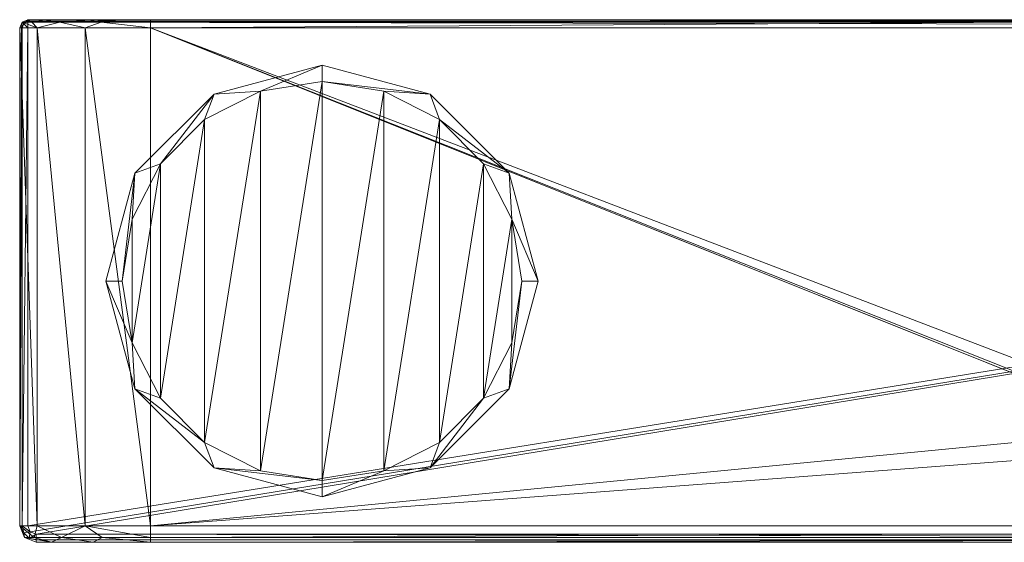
# Model space of a CAD drawing. Header units: millimetres. Extents: x -95 to 95, y -35 to 74.
# Tile 1 of 32: x -95 to -35, y -16 to 16. Entities that reach past the tile are written whole.
import ezdxf

# ---------------------------------------------------------------- set-up
doc = ezdxf.new("R2010")
doc.units = ezdxf.units.MM
doc.header["$LTSCALE"] = 2540
for name, color, linetype, lineweight in [('1', 7, 'Continuous', 18), ('2', 7, 'Continuous', 18), ('3', 7, 'Continuous', 18), ('34', 7, 'Continuous', 18), ('35', 7, 'Continuous', 18), ('36', 7, 'Continuous', 18), ('4', 7, 'Continuous', 18), ('40', 7, 'Continuous', 18), ('41', 7, 'Continuous', 18), ('42', 7, 'Continuous', 18), ('45', 7, 'Continuous', 18), ('46', 7, 'Continuous', 18), ('47', 7, 'Continuous', 18), ('48', 7, 'Continuous', 18), ('49', 7, 'Continuous', 18), ('6', 7, 'Continuous', 18), ('61', 7, 'Continuous', 18), ('62', 7, 'Continuous', 18), ('63', 7, 'Continuous', 18), ('64', 7, 'Continuous', 18), ('65', 7, 'Continuous', 18), ('7', 7, 'Continuous', 18)]:
    doc.layers.add(name, color=color, linetype=linetype, lineweight=lineweight)

msp = doc.modelspace()

# ---------------------------------------------------------------- linework, layer by layer
at = {"layer": '1', "color": 7, "linetype": 'Continuous'}
for points in [[(-94.5, 15.5), (94.5, 15.5), (-94.5, -15), (-94.5, 15.5)], [(-94.5, -15), (94.5, 15.5), (-94.354, -15.354), (-94.5, -15)], [(-94.354, -15.354), (94.5, 15.5), (-94, -15.5), (-94.354, -15.354)], [(-94, -15.5), (94.5, 15.5), (94, -15.5), (-94, -15.5)]]:
    msp.add_3dface(points, dxfattribs=at)
at = {"layer": '2', "color": 7, "linetype": 'Continuous'}
for points in [[(-87, 15.5, 41), (-87, -15, 41), (-25.669, -9.078, 41), (-87, 15.5, 41)], [(-33.5, 15.5, 41), (-87, 15.5, 41), (-33.5, -5, 41), (-33.5, 15.5, 41)], [(-33.5, -5, 41), (-87, 15.5, 41), (-29.283, -7.453, 41), (-33.5, -5, 41)], [(-29.283, -7.453, 41), (-87, 15.5, 41), (-27.547, -8.312, 41), (-29.283, -7.453, 41)], [(-27.547, -8.312, 41), (-87, 15.5, 41), (-25.669, -9.078, 41), (-27.547, -8.312, 41)], [(-25.669, -9.078, 41), (-87, -15, 41), (-20.851, -10, 41), (-25.669, -9.078, 41)], [(-87, -15, 41), (87, -15, 41), (-20.851, -10, 41), (-87, -15, 41)]]:
    msp.add_3dface(points, dxfattribs=at)
at = {"layer": '3', "color": 7, "linetype": 'Continuous'}
for points in [[(-95, 15.5, 0.5), (-95, -15, 0.5), (-95, -15, 33), (-95, 15.5, 0.5)], [(-95, 15.5, 33), (-95, 15.5, 0.5), (-95, -15, 33), (-95, 15.5, 33)]]:
    msp.add_3dface(points, dxfattribs=at)
at = {"layer": '34', "color": 7, "linetype": 'Continuous'}
for points in [[(-33.5, 16, 40.5), (-87, 16, 40.5), (-87, 15.854, 40.854), (-33.5, 16, 40.5)], [(-33.5, 15.854, 40.854), (-33.5, 16, 40.5), (-87, 15.854, 40.854), (-33.5, 15.854, 40.854)], [(-87, 15.5, 41), (-33.5, 15.5, 41), (-33.5, 15.854, 40.854), (-87, 15.5, 41)], [(-87, 15.5, 41), (-33.5, 15.854, 40.854), (-87, 15.854, 40.854), (-87, 15.5, 41)]]:
    msp.add_3dface(points, dxfattribs=at)
at = {"layer": '35', "color": 7, "linetype": 'Continuous'}
for points in [[(-95, 15.5, 33), (-93.928, 15.5, 37), (-94.854, 15.854, 33), (-95, 15.5, 33)], [(-94.256, 15.854, 36.005), (-94.5, 16, 33), (-94.854, 15.854, 33), (-94.256, 15.854, 36.005)], [(-93.928, 15.5, 37), (-94.256, 15.854, 36.005), (-94.854, 15.854, 33), (-93.928, 15.5, 37)], [(-93.495, 16, 36.75), (-94.5, 16, 33), (-94.256, 15.854, 36.005), (-93.495, 16, 36.75)], [(-92.553, 15.854, 38.553), (-93.495, 16, 36.75), (-94.256, 15.854, 36.005), (-92.553, 15.854, 38.553)], [(-93.928, 15.5, 37), (-92.553, 15.854, 38.553), (-94.256, 15.854, 36.005), (-93.928, 15.5, 37)], [(-93.928, 15.5, 37), (-91, 15.5, 39.928), (-92.553, 15.854, 38.553), (-93.928, 15.5, 37)], [(-90.75, 16, 39.495), (-93.495, 16, 36.75), (-92.553, 15.854, 38.553), (-90.75, 16, 39.495)], [(-90.005, 15.854, 40.256), (-90.75, 16, 39.495), (-92.553, 15.854, 38.553), (-90.005, 15.854, 40.256)], [(-91, 15.5, 39.928), (-90.005, 15.854, 40.256), (-92.553, 15.854, 38.553), (-91, 15.5, 39.928)], [(-91, 15.5, 39.928), (-87, 15.5, 41), (-90.005, 15.854, 40.256), (-91, 15.5, 39.928)], [(-87, 16, 40.5), (-90.75, 16, 39.495), (-87, 15.854, 40.854), (-87, 16, 40.5)], [(-87, 15.854, 40.854), (-90.75, 16, 39.495), (-90.005, 15.854, 40.256), (-87, 15.854, 40.854)], [(-87, 15.5, 41), (-87, 15.854, 40.854), (-90.005, 15.854, 40.256), (-87, 15.5, 41)]]:
    msp.add_3dface(points, dxfattribs=at)
at = {"layer": '36', "color": 7, "linetype": 'Continuous'}
for points in [[(-95, 15.5, 0.5), (-95, 15.5, 33), (-94.854, 15.854, 33), (-95, 15.5, 0.5)], [(-95, 15.5, 0.5), (-94.854, 15.854, 33), (-94.854, 15.854, 0.5), (-95, 15.5, 0.5)], [(-94.5, 16, 33), (-94.5, 16, 0.5), (-94.854, 15.854, 0.5), (-94.5, 16, 33)], [(-94.854, 15.854, 33), (-94.5, 16, 33), (-94.854, 15.854, 0.5), (-94.854, 15.854, 33)]]:
    msp.add_3dface(points, dxfattribs=at)
at = {"layer": '4', "color": 7, "linetype": 'Continuous'}
for points in [[(-94, -16, 0.5), (94, -16, 0.5), (-94, -16, 33), (-94, -16, 0.5)], [(-94, -16, 33), (94, -16, 0.5), (-93.062, -16, 36.5), (-94, -16, 33)], [(-93.062, -16, 36.5), (94, -16, 0.5), (-90.5, -16, 39.062), (-93.062, -16, 36.5)], [(-90.5, -16, 39.062), (94, -16, 0.5), (-87, -16, 40), (-90.5, -16, 39.062)], [(-87, -16, 40), (94, -16, 0.5), (87, -16, 40), (-87, -16, 40)]]:
    msp.add_3dface(points, dxfattribs=at)
at = {"layer": '40', "color": 7, "linetype": 'Continuous'}
for points in [[(-95, -15, 33), (-95, -15, 0.5), (-94.707, -15.707, 0.5), (-95, -15, 33)], [(-95, -15, 33), (-94.707, -15.707, 0.5), (-94.707, -15.707, 33), (-95, -15, 33)], [(-94, -16, 0.5), (-94, -16, 33), (-94.707, -15.707, 33), (-94, -16, 0.5)], [(-94.707, -15.707, 0.5), (-94, -16, 0.5), (-94.707, -15.707, 33), (-94.707, -15.707, 0.5)]]:
    msp.add_3dface(points, dxfattribs=at)
at = {"layer": '41', "color": 7, "linetype": 'Continuous'}
for points in [[(-93.928, -15, 37), (-95, -15, 33), (-94.12, -15.707, 35.949), (-93.928, -15, 37)], [(-95, -15, 33), (-94.707, -15.707, 33), (-94.12, -15.707, 35.949), (-95, -15, 33)], [(-93.928, -15, 37), (-94.12, -15.707, 35.949), (-92.45, -15.707, 38.45), (-93.928, -15, 37)], [(-91, -15, 39.928), (-93.928, -15, 37), (-92.45, -15.707, 38.45), (-91, -15, 39.928)], [(-91, -15, 39.928), (-92.45, -15.707, 38.45), (-89.949, -15.707, 40.12), (-91, -15, 39.928)], [(-87, -15, 41), (-91, -15, 39.928), (-87, -15.707, 40.707), (-87, -15, 41)], [(-91, -15, 39.928), (-89.949, -15.707, 40.12), (-87, -15.707, 40.707), (-91, -15, 39.928)], [(-94, -16, 33), (-93.062, -16, 36.5), (-94.707, -15.707, 33), (-94, -16, 33)], [(-94.707, -15.707, 33), (-93.062, -16, 36.5), (-94.12, -15.707, 35.949), (-94.707, -15.707, 33)], [(-94.12, -15.707, 35.949), (-93.062, -16, 36.5), (-92.45, -15.707, 38.45), (-94.12, -15.707, 35.949)], [(-93.062, -16, 36.5), (-90.5, -16, 39.062), (-92.45, -15.707, 38.45), (-93.062, -16, 36.5)], [(-92.45, -15.707, 38.45), (-90.5, -16, 39.062), (-89.949, -15.707, 40.12), (-92.45, -15.707, 38.45)], [(-90.5, -16, 39.062), (-87, -16, 40), (-89.949, -15.707, 40.12), (-90.5, -16, 39.062)], [(-89.949, -15.707, 40.12), (-87, -16, 40), (-87, -15.707, 40.707), (-89.949, -15.707, 40.12)]]:
    msp.add_3dface(points, dxfattribs=at)
at = {"layer": '42', "color": 7, "linetype": 'Continuous'}
for points in [[(87, -15, 41), (-87, -15, 41), (-87, -15.707, 40.707), (87, -15, 41)], [(87, -15, 41), (-87, -15.707, 40.707), (87, -15.707, 40.707), (87, -15, 41)], [(-87, -16, 40), (87, -16, 40), (87, -15.707, 40.707), (-87, -16, 40)], [(-87, -15.707, 40.707), (-87, -16, 40), (87, -15.707, 40.707), (-87, -15.707, 40.707)]]:
    msp.add_3dface(points, dxfattribs=at)
at = {"layer": '45', "color": 7, "linetype": 'Continuous'}
for points in [[(-94.5, 16, 0.5), (94.5, 16, 0.5), (94.5, 15.899, 0.199), (-94.5, 16, 0.5)], [(-94.5, 16, 0.5), (94.5, 15.899, 0.199), (-94.5, 15.899, 0.199), (-94.5, 16, 0.5)], [(94.5, 15.899, 0.199), (94.5, 15.854, 0.146), (-94.5, 15.899, 0.199), (94.5, 15.899, 0.199)], [(-94.5, 15.899, 0.199), (94.5, 15.854, 0.146), (-94.5, 15.854, 0.146), (-94.5, 15.899, 0.199)], [(94.5, 15.5), (-94.5, 15.5), (-94.5, 15.854, 0.146), (94.5, 15.5)], [(94.5, 15.854, 0.146), (94.5, 15.5), (-94.5, 15.854, 0.146), (94.5, 15.854, 0.146)]]:
    msp.add_3dface(points, dxfattribs=at)
at = {"layer": '46', "color": 7, "linetype": 'Continuous'}
for points in [[(-95, 15.5, 0.5), (-94.854, 15.854, 0.5), (-94.899, 15.5, 0.199), (-95, 15.5, 0.5)], [(-94.899, 15.5, 0.199), (-94.854, 15.854, 0.5), (-94.75, 15.75, 0.146), (-94.899, 15.5, 0.199)], [(-94.899, 15.5, 0.199), (-94.75, 15.75, 0.146), (-94.854, 15.5, 0.146), (-94.899, 15.5, 0.199)], [(-94.854, 15.854, 0.5), (-94.5, 16, 0.5), (-94.75, 15.75, 0.146), (-94.854, 15.854, 0.5)], [(-94.75, 15.75, 0.146), (-94.5, 15.5), (-94.854, 15.5, 0.146), (-94.75, 15.75, 0.146)], [(-94.5, 16, 0.5), (-94.5, 15.899, 0.199), (-94.75, 15.75, 0.146), (-94.5, 16, 0.5)], [(-94.5, 15.899, 0.199), (-94.5, 15.5), (-94.75, 15.75, 0.146), (-94.5, 15.899, 0.199)], [(-94.5, 15.5), (-94.5, 15.899, 0.199), (-94.5, 15.854, 0.146), (-94.5, 15.5)]]:
    msp.add_3dface(points, dxfattribs=at)
at = {"layer": '47', "color": 7, "linetype": 'Continuous'}
for points in [[(-95, -15, 0.5), (-95, 15.5, 0.5), (-94.899, 15.5, 0.199), (-95, -15, 0.5)], [(-95, -15, 0.5), (-94.899, 15.5, 0.199), (-94.854, 15.5, 0.146), (-95, -15, 0.5)], [(-95, -15, 0.5), (-94.854, 15.5, 0.146), (-94.854, -15, 0.146), (-95, -15, 0.5)], [(-94.5, 15.5), (-94.5, -15), (-94.854, -15, 0.146), (-94.5, 15.5)], [(-94.854, 15.5, 0.146), (-94.5, 15.5), (-94.854, -15, 0.146), (-94.854, 15.5, 0.146)]]:
    msp.add_3dface(points, dxfattribs=at)
at = {"layer": '48', "color": 7, "linetype": 'Continuous'}
for points in [[(-94.707, -15.707, 0.5), (-95, -15, 0.5), (-94.739, -15.427, 0.146), (-94.707, -15.707, 0.5)], [(-95, -15, 0.5), (-94.854, -15, 0.146), (-94.739, -15.427, 0.146), (-95, -15, 0.5)], [(-94.5, -15), (-94.354, -15.354), (-94.854, -15, 0.146), (-94.5, -15)], [(-94.854, -15, 0.146), (-94.354, -15.354), (-94.739, -15.427, 0.146), (-94.854, -15, 0.146)], [(-94.354, -15.354), (-94.427, -15.739, 0.146), (-94.739, -15.427, 0.146), (-94.354, -15.354)], [(-94.427, -15.739, 0.146), (-94.707, -15.707, 0.5), (-94.739, -15.427, 0.146), (-94.427, -15.739, 0.146)], [(-94.354, -15.354), (-94, -15.5), (-94.427, -15.739, 0.146), (-94.354, -15.354)], [(-94, -15.5), (-94, -15.854, 0.146), (-94.427, -15.739, 0.146), (-94, -15.5)], [(-94, -16, 0.5), (-94.707, -15.707, 0.5), (-94, -15.854, 0.146), (-94, -16, 0.5)], [(-94, -15.854, 0.146), (-94.707, -15.707, 0.5), (-94.427, -15.739, 0.146), (-94, -15.854, 0.146)]]:
    msp.add_3dface(points, dxfattribs=at)
at = {"layer": '49', "color": 7, "linetype": 'Continuous'}
for points in [[(-94, -15.5), (94, -15.5), (94, -15.854, 0.146), (-94, -15.5)], [(-94, -15.854, 0.146), (-94, -15.5), (94, -15.854, 0.146), (-94, -15.854, 0.146)], [(94, -16, 0.5), (-94, -16, 0.5), (-94, -15.854, 0.146), (94, -16, 0.5)], [(94, -16, 0.5), (-94, -15.854, 0.146), (94, -15.854, 0.146), (94, -16, 0.5)]]:
    msp.add_3dface(points, dxfattribs=at)
at = {"layer": '6', "color": 7, "linetype": 'Continuous'}
for points in [[(94.5, 16, 0.5), (-94.5, 16, 0.5), (94.5, 16, 33), (94.5, 16, 0.5)], [(94.5, 16, 33), (-94.5, 16, 0.5), (93.495, 16, 36.75), (94.5, 16, 33)], [(93.495, 16, 36.75), (-94.5, 16, 0.5), (90.75, 16, 39.495), (93.495, 16, 36.75)], [(90.75, 16, 39.495), (-94.5, 16, 0.5), (87, 16, 40.5), (90.75, 16, 39.495)], [(87, 16, 40.5), (-94.5, 16, 0.5), (33.5, 16, 40.5), (87, 16, 40.5)], [(33.5, 16, 40.5), (-94.5, 16, 0.5), (25.5, 16, 42.644), (33.5, 16, 40.5)], [(25.5, 16, 42.644), (-94.5, 16, 0.5), (19.644, 16, 48.5), (25.5, 16, 42.644)], [(19.644, 16, 48.5), (-94.5, 16, 0.5), (17.5, 16, 56.5), (19.644, 16, 48.5)], [(17.5, 16, 56.5), (-94.5, 16, 0.5), (-25.5, 16, 42.644), (17.5, 16, 56.5)], [(-25.5, 16, 42.644), (-94.5, 16, 0.5), (-33.5, 16, 40.5), (-25.5, 16, 42.644)], [(-33.5, 16, 40.5), (-94.5, 16, 0.5), (-87, 16, 40.5), (-33.5, 16, 40.5)], [(-87, 16, 40.5), (-94.5, 16, 0.5), (-90.75, 16, 39.495), (-87, 16, 40.5)], [(-90.75, 16, 39.495), (-94.5, 16, 0.5), (-93.495, 16, 36.75), (-90.75, 16, 39.495)], [(-93.495, 16, 36.75), (-94.5, 16, 0.5), (-94.5, 16, 33), (-93.495, 16, 36.75)]]:
    msp.add_3dface(points, dxfattribs=at)
at = {"layer": '61', "linetype": 'Continuous'}
for points in [[(-76.5, -12.22, -12.3), (-80.276, -11.622, -12.3), (-76.5, 12.22, -12.3), (-76.5, -12.22, -12.3)], [(-76.5, 12.22, -12.3), (-80.276, -11.622, -12.3), (-80.276, 11.622, -12.3), (-76.5, 12.22, -12.3)], [(-72.724, 11.622, -12.3), (-76.5, -12.22, -12.3), (-76.5, 12.22, -12.3), (-72.724, 11.622, -12.3)], [(-80.276, -11.622, -12.3), (-83.683, -9.887, -12.3), (-80.276, 11.622, -12.3), (-80.276, -11.622, -12.3)], [(-80.276, 11.622, -12.3), (-83.683, -9.887, -12.3), (-83.683, 9.887, -12.3), (-80.276, 11.622, -12.3)], [(-72.724, -11.622, -12.3), (-76.5, -12.22, -12.3), (-72.724, 11.622, -12.3), (-72.724, -11.622, -12.3)], [(-69.317, 9.887, -12.3), (-72.724, -11.622, -12.3), (-72.724, 11.622, -12.3), (-69.317, 9.887, -12.3)], [(-83.683, -9.887, -12.3), (-86.387, -7.183, -12.3), (-83.683, 9.887, -12.3), (-83.683, -9.887, -12.3)], [(-83.683, 9.887, -12.3), (-86.387, -7.183, -12.3), (-86.387, 7.183, -12.3), (-83.683, 9.887, -12.3)], [(-69.317, -9.887, -12.3), (-72.724, -11.622, -12.3), (-69.317, 9.887, -12.3), (-69.317, -9.887, -12.3)], [(-66.613, 7.183, -12.3), (-69.317, -9.887, -12.3), (-69.317, 9.887, -12.3), (-66.613, 7.183, -12.3)], [(-86.387, -7.183, -12.3), (-88.122, -3.776, -12.3), (-86.387, 7.183, -12.3), (-86.387, -7.183, -12.3)], [(-86.387, 7.183, -12.3), (-88.122, -3.776, -12.3), (-88.122, 3.776, -12.3), (-86.387, 7.183, -12.3)], [(-66.613, -7.183, -12.3), (-69.317, -9.887, -12.3), (-66.613, 7.183, -12.3), (-66.613, -7.183, -12.3)], [(-64.878, 3.776, -12.3), (-66.613, -7.183, -12.3), (-66.613, 7.183, -12.3), (-64.878, 3.776, -12.3)], [(-88.122, -3.776, -12.3), (-88.721, 0, -12.3), (-88.122, 3.776, -12.3), (-88.122, -3.776, -12.3)], [(-64.878, -3.776, -12.3), (-66.613, -7.183, -12.3), (-64.878, 3.776, -12.3), (-64.878, -3.776, -12.3)], [(-64.279, 0, -12.3), (-64.878, -3.776, -12.3), (-64.878, 3.776, -12.3), (-64.279, 0, -12.3)]]:
    msp.add_3dface(points, dxfattribs=at)
at = {"layer": '62', "linetype": 'Continuous'}
for points in [[(-83.11, 11.449, -0.5), (-76.5, 13.22, -0.5), (-83.11, 11.449, -11.3), (-83.11, 11.449, -0.5)], [(-83.11, 11.449, -11.3), (-76.5, 13.22, -0.5), (-76.5, 13.22, -11.3), (-83.11, 11.449, -11.3)], [(-76.5, 13.22, -0.5), (-69.89, 11.449, -0.5), (-76.5, 13.22, -11.3), (-76.5, 13.22, -0.5)], [(-76.5, 13.22, -11.3), (-69.89, 11.449, -0.5), (-69.89, 11.449, -11.3), (-76.5, 13.22, -11.3)], [(-87.949, 6.61, -0.5), (-83.11, 11.449, -0.5), (-87.949, 6.61, -11.3), (-87.949, 6.61, -0.5)], [(-87.949, 6.61, -11.3), (-83.11, 11.449, -0.5), (-83.11, 11.449, -11.3), (-87.949, 6.61, -11.3)], [(-69.89, 11.449, -0.5), (-65.051, 6.61, -0.5), (-69.89, 11.449, -11.3), (-69.89, 11.449, -0.5)], [(-69.89, 11.449, -11.3), (-65.051, 6.61, -0.5), (-65.051, 6.61, -11.3), (-69.89, 11.449, -11.3)], [(-89.721, 0, -0.5), (-87.949, 6.61, -0.5), (-89.721, 0, -11.3), (-89.721, 0, -0.5)], [(-89.721, 0, -11.3), (-87.949, 6.61, -0.5), (-87.949, 6.61, -11.3), (-89.721, 0, -11.3)], [(-63.279, 0, -0.5), (-63.279, 0, -11.3), (-65.051, 6.61, -11.3), (-63.279, 0, -0.5)], [(-65.051, 6.61, -0.5), (-63.279, 0, -0.5), (-65.051, 6.61, -11.3), (-65.051, 6.61, -0.5)]]:
    msp.add_3dface(points, dxfattribs=at)
at = {"layer": '63', "linetype": 'Continuous'}
for points in [[(-89.721, 0, -0.5), (-89.721, 0, -11.3), (-87.949, -6.61, -11.3), (-89.721, 0, -0.5)], [(-87.949, -6.61, -0.5), (-89.721, 0, -0.5), (-87.949, -6.61, -11.3), (-87.949, -6.61, -0.5)], [(-63.279, 0, -11.3), (-63.279, 0, -0.5), (-65.051, -6.61, -0.5), (-63.279, 0, -11.3)], [(-63.279, 0, -11.3), (-65.051, -6.61, -0.5), (-65.051, -6.61, -11.3), (-63.279, 0, -11.3)], [(-83.11, -11.449, -0.5), (-87.949, -6.61, -0.5), (-83.11, -11.449, -11.3), (-83.11, -11.449, -0.5)], [(-83.11, -11.449, -11.3), (-87.949, -6.61, -0.5), (-87.949, -6.61, -11.3), (-83.11, -11.449, -11.3)], [(-65.051, -6.61, -0.5), (-69.89, -11.449, -0.5), (-65.051, -6.61, -11.3), (-65.051, -6.61, -0.5)], [(-65.051, -6.61, -11.3), (-69.89, -11.449, -0.5), (-69.89, -11.449, -11.3), (-65.051, -6.61, -11.3)], [(-76.5, -13.22, -0.5), (-83.11, -11.449, -0.5), (-76.5, -13.22, -11.3), (-76.5, -13.22, -0.5)], [(-76.5, -13.22, -11.3), (-83.11, -11.449, -0.5), (-83.11, -11.449, -11.3), (-76.5, -13.22, -11.3)], [(-69.89, -11.449, -0.5), (-76.5, -13.22, -0.5), (-69.89, -11.449, -11.3), (-69.89, -11.449, -0.5)], [(-69.89, -11.449, -11.3), (-76.5, -13.22, -0.5), (-76.5, -13.22, -11.3), (-69.89, -11.449, -11.3)]]:
    msp.add_3dface(points, dxfattribs=at)
at = {"layer": '64', "linetype": 'Continuous'}
for points in [[(-80.276, 11.622, -12.3), (-83.11, 11.449, -11.3), (-76.5, 13.22, -11.3), (-80.276, 11.622, -12.3)], [(-76.5, 12.22, -12.3), (-80.276, 11.622, -12.3), (-76.5, 13.22, -11.3), (-76.5, 12.22, -12.3)], [(-76.5, 12.22, -12.3), (-76.5, 13.22, -11.3), (-69.89, 11.449, -11.3), (-76.5, 12.22, -12.3)], [(-72.724, 11.622, -12.3), (-76.5, 12.22, -12.3), (-69.89, 11.449, -11.3), (-72.724, 11.622, -12.3)], [(-86.387, 7.183, -12.3), (-87.949, 6.61, -11.3), (-83.11, 11.449, -11.3), (-86.387, 7.183, -12.3)], [(-83.683, 9.887, -12.3), (-86.387, 7.183, -12.3), (-83.11, 11.449, -11.3), (-83.683, 9.887, -12.3)], [(-80.276, 11.622, -12.3), (-83.683, 9.887, -12.3), (-83.11, 11.449, -11.3), (-80.276, 11.622, -12.3)], [(-69.317, 9.887, -12.3), (-72.724, 11.622, -12.3), (-69.89, 11.449, -11.3), (-69.317, 9.887, -12.3)], [(-69.317, 9.887, -12.3), (-69.89, 11.449, -11.3), (-65.051, 6.61, -11.3), (-69.317, 9.887, -12.3)], [(-66.613, 7.183, -12.3), (-69.317, 9.887, -12.3), (-65.051, 6.61, -11.3), (-66.613, 7.183, -12.3)], [(-86.387, 7.183, -12.3), (-88.122, 3.776, -12.3), (-87.949, 6.61, -11.3), (-86.387, 7.183, -12.3)], [(-64.878, 3.776, -12.3), (-66.613, 7.183, -12.3), (-65.051, 6.61, -11.3), (-64.878, 3.776, -12.3)], [(-88.721, 0, -12.3), (-89.721, 0, -11.3), (-87.949, 6.61, -11.3), (-88.721, 0, -12.3)], [(-88.122, 3.776, -12.3), (-88.721, 0, -12.3), (-87.949, 6.61, -11.3), (-88.122, 3.776, -12.3)], [(-63.279, 0, -11.3), (-64.878, 3.776, -12.3), (-65.051, 6.61, -11.3), (-63.279, 0, -11.3)], [(-64.279, 0, -12.3), (-64.878, 3.776, -12.3), (-63.279, 0, -11.3), (-64.279, 0, -12.3)]]:
    msp.add_3dface(points, dxfattribs=at)
at = {"layer": '65', "linetype": 'Continuous'}
for points in [[(-88.721, 0, -12.3), (-88.122, -3.776, -12.3), (-89.721, 0, -11.3), (-88.721, 0, -12.3)], [(-89.721, 0, -11.3), (-88.122, -3.776, -12.3), (-87.949, -6.61, -11.3), (-89.721, 0, -11.3)], [(-64.878, -3.776, -12.3), (-64.279, 0, -12.3), (-65.051, -6.61, -11.3), (-64.878, -3.776, -12.3)], [(-64.279, 0, -12.3), (-63.279, 0, -11.3), (-65.051, -6.61, -11.3), (-64.279, 0, -12.3)], [(-88.122, -3.776, -12.3), (-86.387, -7.183, -12.3), (-87.949, -6.61, -11.3), (-88.122, -3.776, -12.3)], [(-66.613, -7.183, -12.3), (-64.878, -3.776, -12.3), (-65.051, -6.61, -11.3), (-66.613, -7.183, -12.3)], [(-86.387, -7.183, -12.3), (-83.683, -9.887, -12.3), (-87.949, -6.61, -11.3), (-86.387, -7.183, -12.3)], [(-83.683, -9.887, -12.3), (-83.11, -11.449, -11.3), (-87.949, -6.61, -11.3), (-83.683, -9.887, -12.3)], [(-66.613, -7.183, -12.3), (-65.051, -6.61, -11.3), (-69.89, -11.449, -11.3), (-66.613, -7.183, -12.3)], [(-69.317, -9.887, -12.3), (-66.613, -7.183, -12.3), (-69.89, -11.449, -11.3), (-69.317, -9.887, -12.3)], [(-83.683, -9.887, -12.3), (-80.276, -11.622, -12.3), (-83.11, -11.449, -11.3), (-83.683, -9.887, -12.3)], [(-72.724, -11.622, -12.3), (-69.317, -9.887, -12.3), (-69.89, -11.449, -11.3), (-72.724, -11.622, -12.3)], [(-80.276, -11.622, -12.3), (-76.5, -12.22, -12.3), (-83.11, -11.449, -11.3), (-80.276, -11.622, -12.3)], [(-76.5, -12.22, -12.3), (-76.5, -13.22, -11.3), (-83.11, -11.449, -11.3), (-76.5, -12.22, -12.3)], [(-72.724, -11.622, -12.3), (-69.89, -11.449, -11.3), (-76.5, -13.22, -11.3), (-72.724, -11.622, -12.3)], [(-76.5, -12.22, -12.3), (-72.724, -11.622, -12.3), (-76.5, -13.22, -11.3), (-76.5, -12.22, -12.3)]]:
    msp.add_3dface(points, dxfattribs=at)
at = {"layer": '7', "color": 7, "linetype": 'Continuous'}
for points in [[(-95, 15.5, 33), (-95, -15, 33), (-93.928, -15, 37), (-95, 15.5, 33)], [(-95, 15.5, 33), (-93.928, -15, 37), (-93.928, 15.5, 37), (-95, 15.5, 33)], [(-93.928, -15, 37), (-91, -15, 39.928), (-93.928, 15.5, 37), (-93.928, -15, 37)], [(-93.928, 15.5, 37), (-91, -15, 39.928), (-91, 15.5, 39.928), (-93.928, 15.5, 37)], [(-87, -15, 41), (-87, 15.5, 41), (-91, 15.5, 39.928), (-87, -15, 41)], [(-91, -15, 39.928), (-87, -15, 41), (-91, 15.5, 39.928), (-91, -15, 39.928)]]:
    msp.add_3dface(points, dxfattribs=at)

doc.saveas('drawing.dxf')
